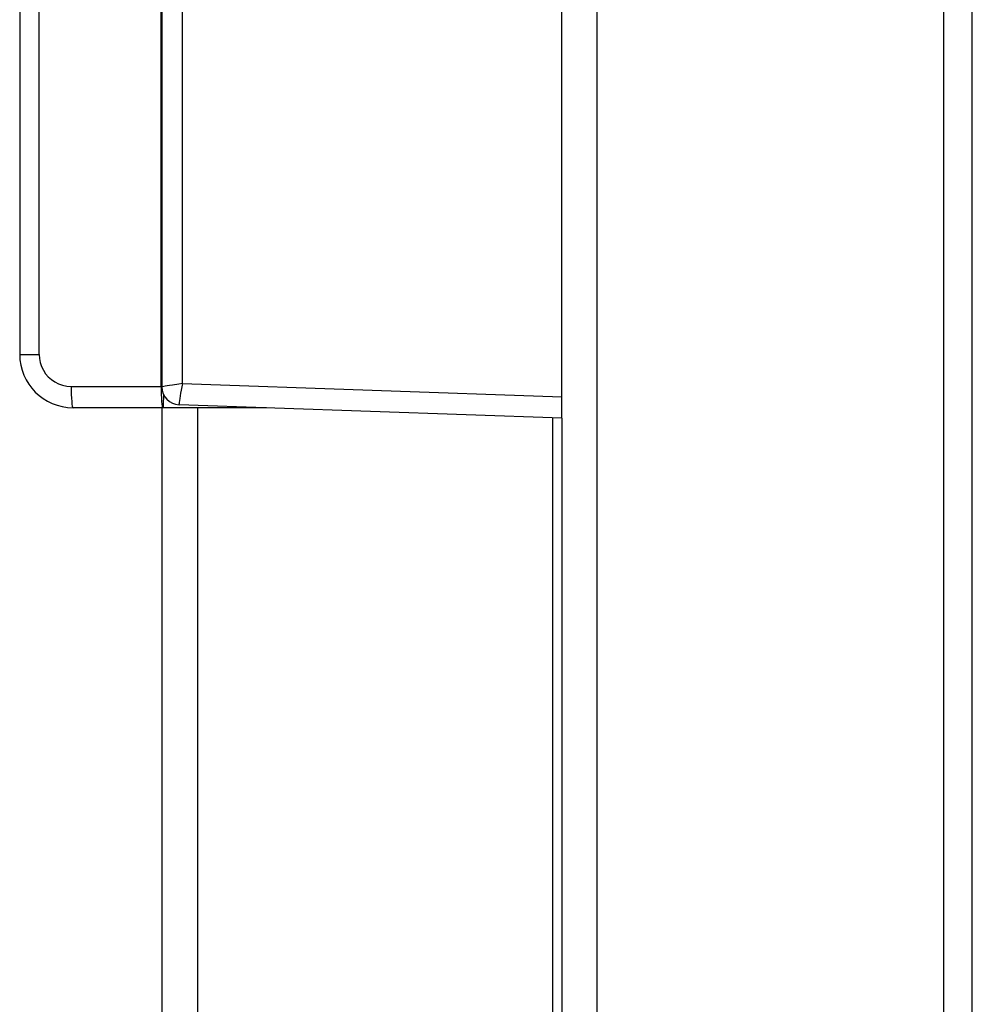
# Model space of a CAD drawing. Header units: millimetres. Extents: x -2579 to 1363, y -329 to 2298.
# Tile 33 of 256: x -2571 to -2517, y 1469 to 1524. Entities that reach past the tile are written whole.
import ezdxf

# ---------------------------------------------------------------- set-up
doc = ezdxf.new("R2010")
doc.units = ezdxf.units.MM
doc.header["$LTSCALE"] = 30.734
doc.layers.get('0').update_dxf_attribs({"linetype": 'CONTINUOUS'})

msp = doc.modelspace()

# ---------------------------------------------------------------- linework, layer by layer
at = {"color": 7}
for p, q in [((-2540.16, 1501.91), (-2540.16, 1678.295)), ((-2538.16, 693.31), (-2538.16, 1678.31)), ((-2518.66, 695.31), (-2518.66, 1677.81)), ((-2562.66, 1677.095), (-2562.66, 1503.662)), ((-2561.502, 1503.854), (-2561.502, 1677.095)), ((-2517.06, 703.31), (-2517.06, 1662.56)), ((-2562.703, 1503.69), (-2562.703, 1551.153)), ((-2570.66, 1546.969), (-2570.66, 1505.49)), ((-2569.564, 1505.49), (-2569.564, 1546.969)), ((-2570.66, 1505.49), (-2569.564, 1505.49)), ((-2567.764, 1503.69), (-2562.703, 1503.69)), ((-2562.703, 1503.69), (-2562.701, 1503.456)), ((-2561.502, 1503.854), (-2540.16, 1503.109)), ((-2562.701, 1503.456), (-2562.695, 1503.231)), ((-2556.769, 1502.49), (-2567.66, 1502.49)), ((-2562.66, 1502.49), (-2562.66, 693.31)), ((-2540.16, 1501.91), (-2561.69, 1502.662)), ((-2560.66, 1502.49), (-2560.66, 693.31)), ((-2540.66, 1347.31), (-2540.66, 1501.927)), ((-2540.16, 1501.91), (-2540.16, 693.31))]:
    msp.add_line(p, q, dxfattribs=at)
for points in [[(-2569.564, 1505.49), (-2569.549, 1505.256), (-2569.505, 1505.03), (-2569.43, 1504.809), (-2569.329, 1504.6), (-2569.201, 1504.405), (-2569.049, 1504.229), (-2568.876, 1504.074), (-2568.684, 1503.942), (-2568.474, 1503.836), (-2568.249, 1503.756), (-2568.013, 1503.708), (-2567.764, 1503.69)], [(-2567.764, 1503.69), (-2567.762, 1503.456), (-2567.756, 1503.231), (-2567.747, 1503.023), (-2567.734, 1502.841), (-2567.718, 1502.692), (-2567.7, 1502.581), (-2567.68, 1502.513), (-2567.66, 1502.49)], [(-2562.067, 1503.762), (-2562.229, 1503.736), (-2562.364, 1503.713), (-2562.474, 1503.695), (-2562.558, 1503.68), (-2562.616, 1503.67), (-2562.649, 1503.663), (-2562.66, 1503.661)], [(-2561.502, 1503.854), (-2561.697, 1503.822), (-2562.067, 1503.762)], [(-2561.502, 1503.854), (-2561.538, 1503.668), (-2561.572, 1503.486), (-2561.603, 1503.313), (-2561.63, 1503.153), (-2561.654, 1503.01), (-2561.672, 1502.889), (-2561.686, 1502.791), (-2561.695, 1502.72), (-2561.698, 1502.676), (-2561.695, 1502.662)], [(-2562.695, 1503.231), (-2562.686, 1503.023), (-2562.673, 1502.841), (-2562.657, 1502.692), (-2562.639, 1502.581), (-2562.619, 1502.513), (-2562.599, 1502.49)], [(-2562.574, 1503.26), (-2562.576, 1503.023), (-2562.578, 1502.841), (-2562.581, 1502.692)], [(-2562.581, 1502.692), (-2562.585, 1502.513), (-2562.585, 1502.49)]]:
    msp.add_lwpolyline(points, dxfattribs=at)
for centre, radius, start, end in [((-2567.66, 1505.49), 3, 180, 270), ((-2561.66, 1503.661), 1, 179.981, 268.5001)]:
    msp.add_arc(centre, radius, start, end, dxfattribs=at)

doc.saveas('drawing.dxf')
